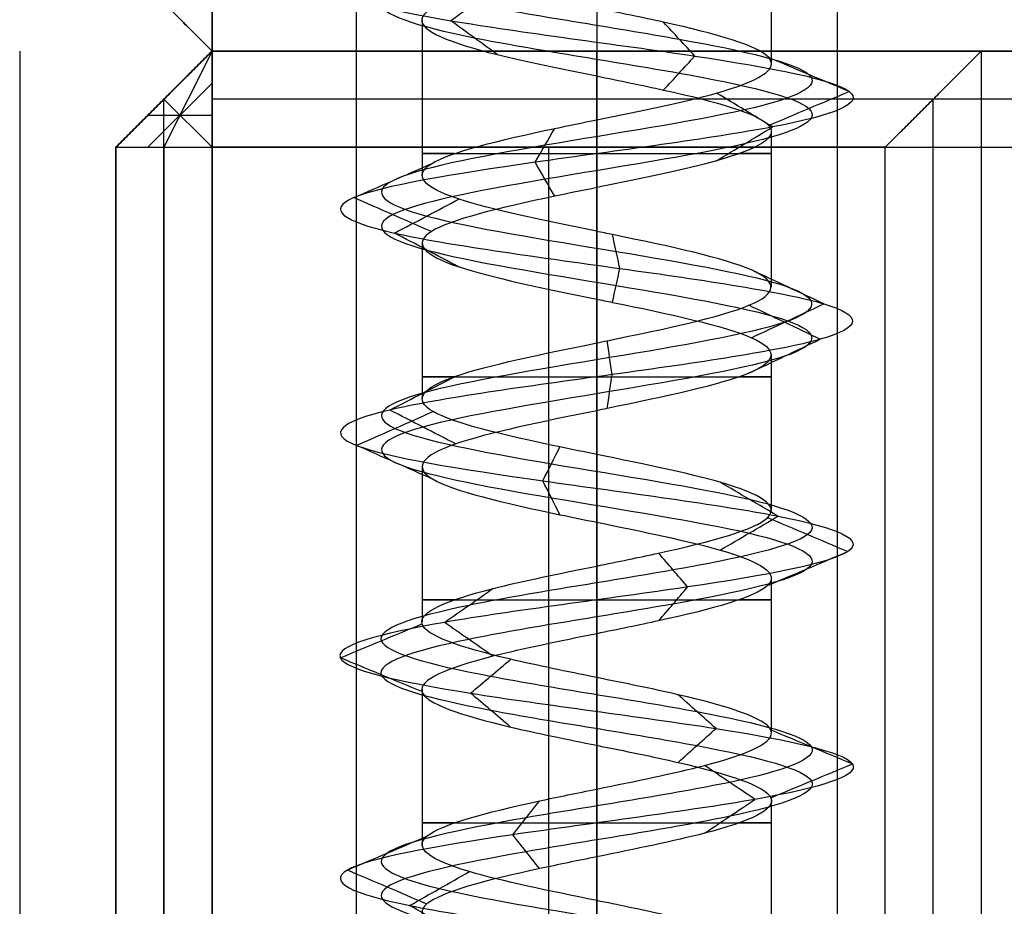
# Model space of a CAD drawing. Header units: millimetres. Extents: x -429 to 422, y -262 to 259.
# Tile 14 of 256: x -429 to -419, y 186 to 195. Entities that reach past the tile are written whole.
import ezdxf

# ---------------------------------------------------------------- set-up
doc = ezdxf.new("R2010")
doc.units = ezdxf.units.MM
doc.layers.get('0').update_dxf_attribs({"true_color": 0x000000})
doc.layers.add('Default', color=7, linetype='Continuous', true_color=0x000000)

msp = doc.modelspace()

# ---------------------------------------------------------------- linework, layer by layer
at = {"color": 0, "linetype": 'ByBlock', "lineweight": -2}
msp.add_line((-429.127, 195.065, 772.822), (-429.127, -254.935, 772.822), dxfattribs=at)
at = {"layer": 'Default', "color": 9, "true_color": 0xbebcba}
for p, q in [((-421.312, 196.544, 845.822), (-421.312, 194.932, 845.822)), ((-424.943, 195.385, 845.822), (-424.943, 193.771, 845.822)), ((-423.127, 194.806, 844.01), (-423.127, 193.192, 844.003)), ((-421.312, 194.227, 845.822), (-421.312, 192.612, 845.822)), ((-424.943, 193.068, 845.822), (-424.943, 191.452, 845.822)), ((-423.127, 192.488, 844.003), (-423.127, 190.873, 844.006)), ((-421.312, 191.908, 845.822), (-421.312, 190.294, 845.822)), ((-424.943, 190.748, 845.822), (-424.943, 189.134, 845.822)), ((-423.127, 190.169, 844.006), (-423.127, 188.555, 844.011)), ((-421.312, 189.589, 845.822), (-421.312, 187.976, 845.822)), ((-424.943, 188.43, 845.822), (-424.943, 186.816, 845.822)), ((-423.127, 187.851, 844.011), (-423.127, 186.238, 844.005)), ((-421.312, 187.273, 845.822), (-421.312, 185.658, 845.822))]:
    msp.add_line(p, q, dxfattribs=at)
at = {"layer": 'Default'}
for p, q in [((-427.127, 195.065, 824.822), (-428.127, 194.065, 824.822)), ((-428.127, 194.065, 880.822), (-427.127, 195.065, 880.822)), ((-427.127, 195.065, 772.822), (-427.627, 194.065, 772.322)), ((420.873, 195.065, 772.822), (-427.127, 195.065, 772.822)), ((-427.127, 195.065, 1342.822), (420.873, 195.065, 1342.822)), ((-427.127, 195.065, 772.822), (-427.127, 195.065, 1342.822)), ((420.873, 195.065, 1057.822), (-427.127, 195.065, 1057.822)), ((-427.127, 195.065, 824.822), (-419.127, 195.065, 824.822)), ((-427.127, 195.065, 880.822), (-405.627, 195.065, 880.822)), ((-423.127, 195.065, 772.822), (-423.127, 195.065, 843.322)), ((-423.127, 195.065, 848.322), (-423.127, 195.065, 876.822)), ((-423.127, -253.935, 876.822), (-423.127, 195.065, 876.822)), ((-423.127, 195.065, 772.822), (-423.127, 194.065, 771.822)), ((-419.127, 195.065, 824.822), (-419.127, -253.935, 824.822)), ((-427.127, 194.731, 885.156), (-427.794, 194.065, 885.156)), ((-427.627, -253.935, 876.322), (-427.627, 194.565, 876.322)), ((-427.627, 194.565, 876.322), (-427.627, 194.565, 772.822)), ((-427.627, -253.935, 877.322), (-427.627, 194.565, 877.322)), ((-427.627, 194.565, 884.822), (-427.627, 194.565, 877.322)), ((-427.627, 194.565, 884.822), (-427.127, 194.065, 885.822)), ((-419.627, 194.565, 772.322), (-427.127, 194.565, 772.322)), ((420.873, 194.565, 885.322), (-427.127, 194.565, 885.322)), ((-419.627, -253.935, 772.322), (-419.627, 194.565, 772.322)), ((-427.794, 194.398, 772.822), (-427.127, 194.398, 772.156)), ((-428.127, 194.065, 824.322), (-428.127, -253.935, 824.322)), ((-428.127, -253.935, 881.322), (-428.127, 194.065, 881.322)), ((-427.627, 194.065, 772.322), (-427.627, -253.935, 772.322)), ((-427.627, 194.065, 885.322), (-427.627, -253.935, 885.322)), ((-423.627, 194.065, 771.822), (-423.627, -253.935, 771.822))]:
    msp.add_line(p, q, dxfattribs=at)
at = {"layer": 'Default', "color": 9, "true_color": 0xbebcba, "extrusion": (0, -1, 0)}
for centre, start, end in [((-423.127, 845.822, -193.999), 144.6945, 270), ((-423.127, 845.822, -193.999), 270, 35.4846), ((-423.127, 845.822, -191.68), 144.5389, 270), ((-423.127, 845.822, -191.68), 270, 35.3645), ((-423.127, 845.822, -189.362), 144.5782, 270), ((-423.127, 845.822, -189.362), 270, 35.2203), ((-423.127, 845.822, -187.044), 144.6441, 270), ((-423.127, 845.822, -187.044), 270, 35.432)]:
    msp.add_arc(centre, 1.816, start, end, dxfattribs=at)
at = {"layer": 'Default'}
for points in [[(-425.627, 208.065, 845.822), (-425.627, 201.565, 845.822), (-425.627, 195.065, 845.822)], [(-423.127, 208.065, 848.322), (-423.127, 201.565, 848.322), (-423.127, 195.065, 848.322)], [(-423.127, 208.065, 843.322), (-423.127, 201.565, 843.322), (-423.127, 195.065, 843.322)], [(-420.627, 208.065, 845.822), (-420.627, 201.565, 845.822), (-420.627, 195.065, 845.822)], [(-428.127, 196.065, 1342.822), (-427.627, 195.565, 1342.822), (-427.127, 195.065, 1342.822)], [(-427.127, 195.065, 772.822), (-427.627, 195.565, 772.822), (-428.127, 196.065, 772.822)], [(-428.127, 196.065, 1057.822), (-427.627, 195.565, 1057.822), (-427.127, 195.065, 1057.822)], [(-427.127, 196.065, 771.822), (-427.127, 195.565, 772.322), (-427.127, 195.065, 772.822)], [(-427.127, 195.065, 1342.822), (-427.127, 195.565, 1343.322), (-427.127, 196.065, 1343.822)], [(-427.127, 195.065, 876.822), (-427.627, 194.565, 876.322), (-428.127, 194.065, 875.822)], [(-427.127, 195.065, 772.822), (-427.627, 194.565, 772.822), (-428.127, 194.065, 772.822)], [(-428.127, 194.065, 877.822), (-427.627, 194.565, 877.322), (-427.127, 195.065, 876.822)], [(-427.127, 195.065, 884.822), (-427.627, 194.565, 884.822), (-428.127, 194.065, 884.822)], [(-427.127, 195.065, 772.822), (-423.127, 195.065, 772.822), (-419.127, 195.065, 772.822)], [(-427.127, 195.065, 876.822), (-427.127, 195.065, 824.822), (-427.127, 195.065, 772.822)], [(-419.127, 195.065, 876.822), (-423.127, 195.065, 876.822), (-427.127, 195.065, 876.822)], [(-427.127, -253.935, 876.822), (-427.127, -29.435, 876.822), (-427.127, 195.065, 876.822)], [(-427.127, 195.065, 772.822), (-427.127, 194.565, 772.322), (-427.127, 194.065, 771.822)], [(420.873, 195.065, 884.822), (-3.127, 195.065, 884.822), (-427.127, 195.065, 884.822)], [(-427.127, 195.065, 876.822), (-3.127, 195.065, 876.822), (420.873, 195.065, 876.822)], [(-427.127, 195.065, 884.822), (-427.127, 195.065, 880.822), (-427.127, 195.065, 876.822)], [(-427.127, -253.935, 876.822), (-427.127, -29.435, 876.822), (-427.127, 195.065, 876.822)], [(-427.127, 194.065, 885.822), (-427.127, 194.565, 885.322), (-427.127, 195.065, 884.822)], [(-425.627, 195.065, 845.822), (-425.627, 172.565, 845.822), (-425.627, 150.065, 845.822)], [(-423.127, 195.065, 848.322), (-423.127, 172.565, 848.322), (-423.127, 150.065, 848.322)], [(-423.127, 195.065, 843.322), (-423.127, 172.565, 843.322), (-423.127, 150.065, 843.322)], [(-420.627, 195.065, 845.822), (-420.627, 172.565, 845.822), (-420.627, 150.065, 845.822)], [(-420.127, 194.065, 771.822), (-419.627, 194.565, 772.322), (-419.127, 195.065, 772.822)], [(-419.127, 195.065, 772.822), (-419.127, 195.065, 824.822), (-419.127, 195.065, 876.822)], [(-419.127, 195.065, 876.822), (-419.127, -29.435, 876.822), (-419.127, -253.935, 876.822)], [(-419.127, 195.065, 772.822), (-419.127, -29.435, 772.822), (-419.127, -253.935, 772.822)], [(-428.127, -253.935, 875.822), (-428.127, -29.935, 875.822), (-428.127, 194.065, 875.822)], [(-428.127, 194.065, 875.822), (-428.127, 194.065, 824.322), (-428.127, 194.065, 772.822)], [(-428.127, 194.065, 772.822), (-428.127, -29.935, 772.822), (-428.127, -253.935, 772.822)], [(-428.127, 194.065, 772.822), (-427.627, 194.065, 772.322), (-427.127, 194.065, 771.822)], [(-428.127, 194.065, 884.822), (-428.127, -29.935, 884.822), (-428.127, -253.935, 884.822)], [(-428.127, 194.065, 877.822), (-428.127, 194.065, 881.322), (-428.127, 194.065, 884.822)], [(-428.127, -253.935, 877.822), (-428.127, -29.935, 877.822), (-428.127, 194.065, 877.822)], [(-428.127, 194.065, 884.822), (-427.627, 194.065, 885.322), (-427.127, 194.065, 885.822)], [(-420.127, 194.065, 771.822), (-423.627, 194.065, 771.822), (-427.127, 194.065, 771.822)], [(-427.127, 194.065, 771.822), (-427.127, -29.935, 771.822), (-427.127, -253.935, 771.822)], [(-427.127, 194.065, 885.822), (-3.127, 194.065, 885.822), (420.873, 194.065, 885.822)], [(-427.127, -253.935, 885.822), (-427.127, -29.935, 885.822), (-427.127, 194.065, 885.822)], [(-420.127, -253.935, 771.822), (-420.127, -29.935, 771.822), (-420.127, 194.065, 771.822)]]:
    msp.add_open_spline(points, degree=2, dxfattribs=at)
at = {"layer": 'Default', "color": 9, "true_color": 0xbebcba}
for points, degree in [([(-423.127, 199.97, 843.583), (-422.383, 199.848, 843.583), (-420.908, 199.603, 844.383), (-420.713, 199.235, 846.91), (-422.73, 198.867, 848.438), (-425.108, 198.499, 847.577), (-425.677, 198.132, 845.111), (-423.915, 197.764, 843.296), (-421.433, 197.396, 843.789), (-420.5, 197.028, 846.141), (-421.969, 196.66, 848.202), (-424.497, 196.293, 848.087), (-425.773, 195.925, 845.902), (-424.631, 195.557, 843.644), (-422.115, 195.189, 843.377), (-420.524, 194.821, 845.345), (-421.313, 194.454, 847.749), (-423.761, 194.086, 848.392), (-425.629, 193.718, 846.686), (-425.211, 193.35, 844.19), (-422.888, 192.983, 843.187), (-420.784, 192.615, 844.592), (-420.822, 192.247, 847.122), (-422.968, 191.879, 848.464), (-425.259, 191.511, 847.391), (-425.602, 191.144, 844.884), (-423.683, 190.776, 843.235), (-421.256, 190.408, 843.951), (-420.54, 190.04, 846.378), (-422.189, 189.673, 848.297), (-424.696, 189.305, 847.954), (-425.769, 188.937, 845.662), (-424.428, 188.569, 843.517), (-421.897, 188.201, 843.479), (-420.492, 187.834, 845.583), (-421.495, 187.466, 847.906), (-423.991, 187.098, 848.324), (-425.697, 186.73, 846.456), (-425.054, 186.362, 844.008), (-422.65, 185.995, 843.219), (-420.682, 185.627, 844.809), (-420.949, 185.259, 847.326), (-423.207, 184.891, 848.468), (-425.392, 184.524, 847.191), (-425.507, 184.156, 844.664), (-423.446, 183.788, 843.195), (-421.094, 183.42, 844.128), (-420.601, 183.052, 846.61), (-422.417, 182.685, 848.372), (-424.882, 182.317, 847.803), (-425.744, 181.949, 845.424), (-424.214, 181.581, 843.409), (-421.69, 181.213, 843.6), (-420.481, 180.846, 845.822), (-421.69, 180.478, 848.045), (-424.214, 180.11, 848.236), (-425.744, 179.742, 846.22), (-424.882, 179.375, 843.841), (-422.417, 179.007, 843.273), (-420.601, 178.639, 845.035), (-421.094, 178.271, 847.517), (-423.446, 177.903, 848.449), (-425.507, 177.536, 846.981), (-425.392, 177.168, 844.453), (-423.207, 176.8, 843.177), (-420.949, 176.432, 844.319), (-420.682, 176.064, 846.835), (-422.65, 175.697, 848.425), (-425.054, 175.329, 847.636), (-425.697, 174.961, 845.189), (-423.991, 174.593, 843.32), (-421.495, 174.226, 843.739), (-420.492, 173.858, 846.062), (-421.897, 173.49, 848.166), (-424.428, 173.122, 848.127), (-425.769, 172.754, 845.982), (-424.696, 172.387, 843.691), (-422.189, 172.019, 843.348), (-420.54, 171.651, 845.267), (-421.256, 171.283, 847.694), (-423.683, 170.916, 848.41), (-425.602, 170.548, 846.761), (-425.259, 170.18, 844.254), (-422.968, 169.812, 843.181), (-420.822, 169.444, 844.522), (-420.784, 169.077, 847.052), (-422.888, 168.709, 848.458), (-425.211, 168.341, 847.454), (-425.629, 167.973, 844.959), (-423.761, 167.605, 843.253), (-421.313, 167.238, 843.895), (-420.524, 166.87, 846.299), (-422.115, 166.502, 848.267), (-424.631, 166.134, 848), (-425.773, 165.767, 845.742), (-424.497, 165.399, 843.557), (-421.969, 165.031, 843.443), (-420.5, 164.663, 845.503), (-421.433, 164.295, 847.855), (-423.915, 163.928, 848.349), (-425.677, 163.56, 846.533), (-425.108, 163.192, 844.067), (-422.73, 162.824, 843.206), (-420.713, 162.456, 844.735), (-420.908, 162.089, 847.262), (-422.383, 161.843, 848.062), (-423.127, 161.721, 848.062)], 3), ([(-423.127, 199.794, 843.156), (-422.242, 199.671, 843.156), (-420.485, 199.426, 844.109), (-420.253, 199.058, 847.116), (-422.654, 198.691, 848.936), (-425.485, 198.323, 847.912), (-426.162, 197.955, 844.976), (-424.064, 197.587, 842.815), (-421.111, 197.219, 843.402), (-420, 196.852, 846.202), (-421.748, 196.484, 848.655), (-424.757, 196.116, 848.518), (-426.276, 195.748, 845.917), (-424.917, 195.381, 843.23), (-421.922, 195.013, 842.912), (-420.029, 194.645, 845.254), (-420.968, 194.277, 848.116), (-423.881, 193.909, 848.881), (-426.105, 193.542, 846.85), (-425.607, 193.174, 843.879), (-422.842, 192.806, 842.685), (-420.338, 192.438, 844.358), (-420.384, 192.07, 847.37), (-422.937, 191.703, 848.967), (-425.665, 191.335, 847.689), (-426.073, 190.967, 844.705), (-423.789, 190.599, 842.742), (-420.9, 190.232, 843.595), (-420.047, 189.864, 846.483), (-422.01, 189.496, 848.768), (-424.994, 189.128, 848.36), (-426.272, 188.76, 845.632), (-424.675, 188.393, 843.078), (-421.663, 188.025, 843.033), (-419.99, 187.657, 845.537), (-421.185, 187.289, 848.302), (-424.155, 186.921, 848.8), (-426.186, 186.554, 846.576), (-425.421, 186.186, 843.663), (-422.56, 185.818, 842.724), (-420.217, 185.45, 844.617), (-420.535, 185.083, 847.612), (-423.223, 184.715, 848.971), (-425.823, 184.347, 847.452), (-425.96, 183.979, 844.443), (-423.507, 183.611, 842.695), (-420.707, 183.244, 843.805), (-420.12, 182.876, 846.759), (-422.281, 182.508, 848.857), (-425.216, 182.14, 848.18), (-426.242, 181.772, 845.348), (-424.42, 181.405, 842.95), (-421.417, 181.037, 843.177), (-419.977, 180.669, 845.822), (-421.417, 180.301, 848.468), (-424.42, 179.934, 848.695), (-426.242, 179.566, 846.296), (-425.216, 179.198, 843.464), (-422.281, 178.83, 842.788), (-420.12, 178.462, 844.885), (-420.707, 178.095, 847.839), (-423.507, 177.727, 848.949), (-425.96, 177.359, 847.201), (-425.823, 176.991, 844.193), (-423.223, 176.624, 842.673), (-420.535, 176.256, 844.033), (-420.217, 175.888, 847.028), (-422.56, 175.52, 848.921), (-425.421, 175.152, 847.981), (-426.186, 174.785, 845.068), (-424.155, 174.417, 842.844), (-421.185, 174.049, 843.342), (-419.99, 173.681, 846.107), (-421.663, 173.313, 848.612), (-424.675, 172.946, 848.566), (-426.272, 172.578, 846.012), (-424.994, 172.21, 843.285), (-422.01, 171.842, 842.877), (-420.047, 171.475, 845.161), (-420.9, 171.107, 848.05), (-423.789, 170.739, 848.902), (-426.073, 170.371, 846.939), (-425.665, 170.003, 843.955), (-422.937, 169.636, 842.678), (-420.384, 169.268, 844.275), (-420.338, 168.9, 847.286), (-422.842, 168.532, 848.959), (-425.607, 168.164, 847.765), (-426.105, 167.797, 844.795), (-423.881, 167.429, 842.764), (-420.968, 167.061, 843.528), (-420.029, 166.693, 846.39), (-421.922, 166.326, 848.733), (-424.917, 165.958, 848.415), (-426.276, 165.59, 845.727), (-424.757, 165.222, 843.126), (-421.748, 164.854, 842.99), (-420, 164.487, 845.442), (-421.111, 164.119, 848.242), (-424.064, 163.751, 848.83), (-426.162, 163.383, 846.668), (-425.485, 163.015, 843.733), (-422.654, 162.648, 842.709), (-420.253, 162.28, 844.528), (-420.485, 161.912, 847.535), (-422.242, 161.667, 848.488), (-423.127, 161.544, 848.488)], 3), ([(-423.127, 199.617, 843.583), (-422.383, 199.495, 843.583), (-420.908, 199.25, 844.383), (-420.713, 198.882, 846.909), (-422.73, 198.514, 848.438), (-425.108, 198.146, 847.577), (-425.677, 197.778, 845.111), (-423.915, 197.411, 843.296), (-421.433, 197.043, 843.789), (-420.5, 196.675, 846.141), (-421.969, 196.307, 848.202), (-424.497, 195.94, 848.087), (-425.773, 195.572, 845.902), (-424.631, 195.204, 843.644), (-422.115, 194.836, 843.377), (-420.524, 194.468, 845.345), (-421.313, 194.101, 847.749), (-423.761, 193.733, 848.392), (-425.629, 193.365, 846.686), (-425.211, 192.997, 844.19), (-422.888, 192.629, 843.187), (-420.784, 192.262, 844.592), (-420.822, 191.894, 847.122), (-422.968, 191.526, 848.464), (-425.259, 191.158, 847.391), (-425.602, 190.791, 844.884), (-423.683, 190.423, 843.235), (-421.256, 190.055, 843.951), (-420.54, 189.687, 846.378), (-422.189, 189.319, 848.297), (-424.696, 188.952, 847.954), (-425.769, 188.584, 845.662), (-424.427, 188.216, 843.517), (-421.898, 187.848, 843.479), (-420.492, 187.48, 845.583), (-421.495, 187.113, 847.905), (-423.991, 186.745, 848.324), (-425.697, 186.377, 846.456), (-425.054, 186.009, 844.008), (-422.65, 185.642, 843.219), (-420.682, 185.274, 844.809), (-420.949, 184.906, 847.326), (-423.207, 184.538, 848.468), (-425.392, 184.17, 847.191), (-425.507, 183.803, 844.664), (-423.446, 183.435, 843.195), (-421.094, 183.067, 844.128), (-420.601, 182.699, 846.61), (-422.417, 182.331, 848.372), (-424.882, 181.964, 847.803), (-425.744, 181.596, 845.424), (-424.214, 181.228, 843.409), (-421.69, 180.86, 843.6), (-420.481, 180.493, 845.822), (-421.69, 180.125, 848.045), (-424.214, 179.757, 848.236), (-425.744, 179.389, 846.22), (-424.882, 179.021, 843.841), (-422.417, 178.654, 843.273), (-420.601, 178.286, 845.035), (-421.094, 177.918, 847.517), (-423.446, 177.55, 848.449), (-425.507, 177.183, 846.981), (-425.392, 176.815, 844.453), (-423.207, 176.447, 843.177), (-420.949, 176.079, 844.319), (-420.682, 175.711, 846.835), (-422.65, 175.344, 848.425), (-425.054, 174.976, 847.636), (-425.697, 174.608, 845.189), (-423.991, 174.24, 843.32), (-421.495, 173.872, 843.739), (-420.492, 173.505, 846.062), (-421.898, 173.137, 848.166), (-424.427, 172.769, 848.127), (-425.769, 172.401, 845.982), (-424.696, 172.034, 843.691), (-422.189, 171.666, 843.348), (-420.54, 171.298, 845.267), (-421.256, 170.93, 847.694), (-423.683, 170.562, 848.41), (-425.602, 170.195, 846.761), (-425.259, 169.827, 844.254), (-422.968, 169.459, 843.181), (-420.822, 169.091, 844.522), (-420.784, 168.723, 847.052), (-422.888, 168.356, 848.458), (-425.211, 167.988, 847.454), (-425.629, 167.62, 844.959), (-423.761, 167.252, 843.253), (-421.313, 166.885, 843.895), (-420.524, 166.517, 846.299), (-422.115, 166.149, 848.267), (-424.631, 165.781, 848), (-425.773, 165.413, 845.742), (-424.497, 165.046, 843.557), (-421.969, 164.678, 843.443), (-420.5, 164.31, 845.503), (-421.433, 163.942, 847.855), (-423.915, 163.574, 848.349), (-425.677, 163.207, 846.533), (-425.108, 162.839, 844.067), (-422.73, 162.471, 843.206), (-420.713, 162.103, 844.735), (-420.908, 161.736, 847.262), (-422.383, 161.49, 848.062), (-423.127, 161.368, 848.062)], 3), ([(-423.127, 195.965, 847.638), (-423.127, 195.158, 847.638), (-423.127, 194.351, 847.638)], 2), ([(-424.644, 195.381, 843.625), (-424.483, 195.498, 843.858), (-424.322, 195.615, 844.091), (-424.162, 195.732, 844.324)], 3), ([(-424.161, 195.029, 844.324), (-424.322, 195.146, 844.091), (-424.483, 195.263, 843.858), (-424.644, 195.381, 843.625)], 3), ([(-422.106, 195.013, 843.355), (-422.214, 195.13, 843.617), (-422.322, 195.247, 843.879), (-422.431, 195.364, 844.141)], 3), ([(-422.431, 194.661, 844.141), (-422.322, 194.778, 843.879), (-422.214, 194.896, 843.617), (-422.106, 195.013, 843.355)], 3), ([(-420.501, 194.645, 845.341), (-420.78, 194.762, 845.392), (-421.059, 194.879, 845.443), (-421.337, 194.997, 845.494)], 3), ([(-421.297, 194.277, 847.767), (-421.492, 194.394, 847.56), (-421.686, 194.512, 847.354), (-421.88, 194.629, 847.147)], 3), ([(-421.338, 194.293, 845.494), (-421.059, 194.41, 845.443), (-420.78, 194.528, 845.392), (-420.501, 194.645, 845.341)], 3), ([(-423.766, 193.909, 848.415), (-423.699, 194.027, 848.139), (-423.631, 194.144, 847.864), (-423.563, 194.261, 847.588)], 3), ([(-421.88, 193.925, 847.147), (-421.686, 194.043, 847.353), (-421.492, 194.16, 847.56), (-421.297, 194.277, 847.767)], 3), ([(-425.652, 193.542, 846.693), (-425.383, 193.659, 846.601), (-425.115, 193.776, 846.508), (-424.847, 193.894, 846.415)], 3), ([(-423.563, 193.557, 847.588), (-423.631, 193.675, 847.864), (-423.699, 193.792, 848.139), (-423.766, 193.909, 848.415)], 3), ([(-423.127, 193.646, 847.638), (-423.127, 192.839, 847.638), (-423.127, 192.032, 847.638)], 2), ([(-424.846, 193.189, 846.415), (-425.115, 193.307, 846.508), (-425.383, 193.424, 846.601), (-425.652, 193.542, 846.693)], 3), ([(-425.229, 193.174, 844.175), (-425.006, 193.291, 844.351), (-424.782, 193.409, 844.526), (-424.559, 193.526, 844.701)], 3), ([(-424.559, 192.821, 844.701), (-424.782, 192.939, 844.526), (-425.006, 193.056, 844.351), (-425.229, 193.174, 844.175)], 3), ([(-422.886, 192.806, 843.163), (-422.911, 192.924, 843.446), (-422.937, 193.041, 843.729), (-422.963, 193.159, 844.012)], 3), ([(-422.963, 192.453, 844.012), (-422.937, 192.571, 843.729), (-422.911, 192.688, 843.446), (-422.886, 192.806, 843.163)], 3), ([(-420.763, 192.438, 844.581), (-421.015, 192.556, 844.713), (-421.266, 192.673, 844.846), (-421.518, 192.791, 844.978)], 3), ([(-420.802, 192.07, 847.134), (-421.049, 192.188, 846.994), (-421.297, 192.306, 846.855), (-421.545, 192.423, 846.715)], 3), ([(-421.518, 192.086, 844.978), (-421.266, 192.203, 844.846), (-421.015, 192.321, 844.713), (-420.763, 192.438, 844.581)], 3), ([(-422.966, 191.703, 848.488), (-422.983, 191.82, 848.204), (-423.001, 191.938, 847.919), (-423.018, 192.056, 847.635)], 3), ([(-421.545, 191.718, 846.715), (-421.297, 191.835, 846.855), (-421.049, 191.953, 846.994), (-420.802, 192.07, 847.134)], 3), ([(-425.278, 191.335, 847.405), (-425.049, 191.452, 847.236), (-424.82, 191.57, 847.068), (-424.591, 191.687, 846.899)], 3), ([(-423.018, 191.35, 847.636), (-423.001, 191.467, 847.92), (-422.983, 191.585, 848.204), (-422.966, 191.703, 848.488)], 3), ([(-425.624, 190.967, 844.875), (-425.359, 191.084, 844.976), (-425.093, 191.202, 845.077), (-424.828, 191.319, 845.177)], 3), ([(-424.591, 190.982, 846.899), (-424.82, 191.1, 847.068), (-425.049, 191.217, 847.236), (-425.278, 191.335, 847.405)], 3), ([(-423.127, 191.328, 847.638), (-423.127, 190.521, 847.638), (-423.127, 189.714, 847.638)], 2), ([(-424.827, 190.614, 845.178), (-425.093, 190.732, 845.077), (-425.358, 190.85, 844.976), (-425.624, 190.967, 844.875)], 3), ([(-423.688, 190.599, 843.211), (-423.628, 190.717, 843.489), (-423.569, 190.834, 843.766), (-423.509, 190.951, 844.043)], 3), ([(-423.509, 190.247, 844.045), (-423.569, 190.364, 843.767), (-423.628, 190.482, 843.489), (-423.688, 190.599, 843.211)], 3), ([(-421.239, 190.232, 843.934), (-421.44, 190.349, 844.135), (-421.641, 190.466, 844.336), (-421.842, 190.584, 844.537)], 3), ([(-421.842, 189.879, 844.536), (-421.641, 189.997, 844.336), (-421.44, 190.114, 844.135), (-421.239, 190.232, 843.934)], 3), ([(-420.517, 189.864, 846.383), (-420.794, 189.981, 846.323), (-421.072, 190.099, 846.263), (-421.35, 190.216, 846.204)], 3), ([(-422.181, 189.496, 848.319), (-422.281, 189.613, 848.054), (-422.382, 189.73, 847.789), (-422.482, 189.848, 847.524)], 3), ([(-421.349, 189.512, 846.204), (-421.071, 189.629, 846.264), (-420.794, 189.746, 846.323), (-420.517, 189.864, 846.383)], 3), ([(-424.71, 189.128, 847.973), (-424.542, 189.245, 847.745), (-424.374, 189.362, 847.517), (-424.206, 189.48, 847.289)], 3), ([(-422.482, 189.144, 847.524), (-422.381, 189.262, 847.789), (-422.281, 189.379, 848.054), (-422.181, 189.496, 848.319)], 3), ([(-424.206, 188.777, 847.289), (-424.374, 188.894, 847.517), (-424.542, 189.011, 847.745), (-424.71, 189.128, 847.973)], 3), ([(-425.793, 188.76, 845.661), (-425.51, 188.878, 845.678), (-425.227, 188.995, 845.695), (-424.945, 189.112, 845.712)], 3), ([(-423.127, 189.01, 847.638), (-423.127, 188.203, 847.638), (-423.127, 187.396, 847.638)], 2), ([(-424.945, 188.409, 845.712), (-425.227, 188.526, 845.695), (-425.51, 188.643, 845.678), (-425.793, 188.76, 845.661)], 3), ([(-424.439, 188.393, 843.496), (-424.3, 188.51, 843.743), (-424.161, 188.627, 843.99), (-424.022, 188.744, 844.237)], 3), ([(-424.022, 188.041, 844.237), (-424.161, 188.158, 843.99), (-424.3, 188.275, 843.743), (-424.439, 188.393, 843.496)], 3), ([(-421.886, 188.025, 843.458), (-422.018, 188.142, 843.709), (-422.15, 188.259, 843.959), (-422.281, 188.376, 844.21)], 3), ([(-422.281, 187.673, 844.21), (-422.15, 187.791, 843.959), (-422.018, 187.908, 843.709), (-421.886, 188.025, 843.458)], 3), ([(-420.468, 187.657, 845.581), (-420.75, 187.774, 845.606), (-421.032, 187.891, 845.632), (-421.314, 188.008, 845.657)], 3), ([(-421.481, 187.289, 847.924), (-421.655, 187.406, 847.701), (-421.83, 187.524, 847.478), (-422.005, 187.641, 847.255)], 3), ([(-421.315, 187.306, 845.657), (-421.032, 187.423, 845.632), (-420.75, 187.54, 845.606), (-420.468, 187.657, 845.581)], 3), ([(-422.005, 186.938, 847.255), (-421.83, 187.055, 847.478), (-421.655, 187.172, 847.701), (-421.481, 187.289, 847.924)], 3), ([(-423.998, 186.921, 848.346), (-423.906, 187.039, 848.078), (-423.813, 187.156, 847.81), (-423.721, 187.273, 847.542)], 3), ([(-425.72, 186.554, 846.461), (-425.444, 186.671, 846.393), (-425.169, 186.789, 846.325), (-424.893, 186.906, 846.257)], 3), ([(-423.721, 186.57, 847.542), (-423.813, 186.687, 847.81), (-423.906, 186.804, 848.078), (-423.998, 186.921, 848.346)], 3), ([(-423.127, 186.692, 847.638), (-423.127, 185.885, 847.638), (-423.127, 185.078, 847.638)], 2), ([(-424.893, 186.201, 846.257), (-425.169, 186.319, 846.325), (-425.444, 186.436, 846.393), (-425.72, 186.554, 846.461)], 3), ([(-425.072, 186.186, 843.992), (-424.865, 186.303, 844.187), (-424.658, 186.421, 844.381), (-424.451, 186.538, 844.576)], 3), ([(-424.451, 185.833, 844.576), (-424.658, 185.951, 844.382), (-424.865, 186.068, 844.187), (-425.072, 186.186, 843.992)], 3)]:
    msp.add_open_spline(points, degree=degree, dxfattribs=at)
for points, knots in [([(-423.127, 195.965, 847.638), (-423.458, 195.898, 847.637), (-424.394, 195.708, 847.393), (-425.272, 195.396, 845.889), (-424.468, 195.077, 844.299), (-423.494, 194.88, 844.012), (-423.127, 194.806, 844.01)], [-16.677476, -16.677476, -16.677476, -16.677476, -15.23459, -12.588179, -9.941768, -8.339348, -8.339348, -8.339348, -8.339348]), ([(-423.127, 194.351, 847.638), (-422.671, 194.444, 847.634), (-422.212, 194.536, 847.459), (-421.881, 194.629, 847.147), (-421.443, 194.752, 846.736), (-421.23, 194.874, 846.086), (-421.338, 194.997, 845.495), (-421.447, 195.12, 844.905), (-421.876, 195.242, 844.373), (-422.431, 195.365, 844.143), (-422.65, 195.413, 844.053), (-422.889, 195.462, 844.009), (-423.127, 195.51, 844.01)], [-15.598746, -15.598746, -15.598746, -15.598746, -13.74817, -13.74817, -13.74817, -11.262851, -11.262851, -11.262851, -8.777429, -8.777429, -8.777429, -7.796772, -7.796772, -7.796772, -7.796772]), ([(-423.127, 194.806, 844.01), (-422.889, 194.757, 844.009), (-422.046, 194.586, 844.163), (-421.017, 194.293, 845.436), (-421.605, 193.955, 847.227), (-422.671, 193.74, 847.634), (-423.127, 193.646, 847.638)], [-8.339348, -8.339348, -8.339348, -8.339348, -7.295358, -4.648947, -2.002536, 0, 0, 0, 0]), ([(-423.127, 193.192, 844.003), (-423.673, 193.303, 844.007), (-424.222, 193.415, 844.27), (-424.558, 193.526, 844.7), (-424.929, 193.648, 845.173), (-425.042, 193.771, 845.847), (-424.846, 193.894, 846.415), (-424.65, 194.016, 846.983), (-424.144, 194.139, 847.444), (-423.561, 194.261, 847.588), (-423.42, 194.291, 847.623), (-423.274, 194.321, 847.639), (-423.127, 194.351, 847.638)], [-7.809918, -7.809918, -7.809918, -7.809918, -5.552262, -5.552262, -5.552262, -3.066016, -3.066016, -3.066016, -0.579549, -0.579549, -0.579549, 0, 0, 0, 0]), ([(-423.127, 193.646, 847.638), (-423.274, 193.617, 847.639), (-424.022, 193.464, 847.556), (-425.155, 193.19, 846.522), (-424.826, 192.833, 844.56), (-423.673, 192.599, 844.007), (-423.127, 192.488, 844.003)], [-16.735145, -16.735145, -16.735145, -16.735145, -16.091486, -13.436391, -10.781296, -8.369707, -8.369707, -8.369707, -8.369707]), ([(-423.127, 192.032, 847.638), (-423.091, 192.04, 847.638), (-423.055, 192.047, 847.637), (-423.018, 192.055, 847.635), (-422.419, 192.177, 847.599), (-421.839, 192.3, 847.237), (-421.543, 192.423, 846.714), (-421.248, 192.545, 846.191), (-421.238, 192.668, 845.507), (-421.517, 192.79, 844.975), (-421.796, 192.913, 844.443), (-422.364, 193.035, 844.064), (-422.962, 193.158, 844.01), (-423.017, 193.169, 844.005), (-423.072, 193.181, 844.002), (-423.127, 193.192, 844.003)], [-15.638496, -15.638496, -15.638496, -15.638496, -15.494179, -15.494179, -15.494179, -13.008298, -13.008298, -13.008298, -10.523023, -10.523023, -10.523023, -8.037877, -8.037877, -8.037877, -7.809918, -7.809918, -7.809918, -7.809918]), ([(-423.127, 192.488, 844.003), (-423.072, 192.476, 844.002), (-422.416, 192.343, 844.029), (-421.227, 192.086, 844.823), (-421.259, 191.718, 846.874), (-422.454, 191.466, 847.621), (-423.091, 191.336, 847.638), (-423.127, 191.328, 847.638)], [-8.369707, -8.369707, -8.369707, -8.369707, -8.1262, -5.471105, -2.81601, -0.160914, 0, 0, 0, 0]), ([(-423.127, 190.873, 844.006), (-423.256, 190.899, 844.004), (-423.384, 190.925, 844.017), (-423.51, 190.951, 844.043), (-424.097, 191.074, 844.169), (-424.616, 191.197, 844.615), (-424.828, 191.319, 845.176), (-425.041, 191.442, 845.737), (-424.949, 191.564, 846.415), (-424.593, 191.687, 846.898), (-424.258, 191.802, 847.352), (-423.692, 191.917, 847.635), (-423.127, 192.032, 847.638)], [-7.823676, -7.823676, -7.823676, -7.823676, -7.293295, -7.293295, -7.293295, -4.808244, -4.808244, -4.808244, -2.323295, -2.323295, -2.323295, 0, 0, 0, 0]), ([(-423.127, 191.328, 847.638), (-423.692, 191.213, 847.635), (-424.862, 190.975, 847.051), (-425.134, 190.615, 845.06), (-423.986, 190.344, 844.074), (-423.256, 190.195, 844.004), (-423.127, 190.169, 844.006)], [-16.717817, -16.717817, -16.717817, -16.717817, -14.227024, -11.574528, -8.922032, -8.356096, -8.356096, -8.356096, -8.356096]), ([(-423.127, 189.714, 847.638), (-422.907, 189.759, 847.639), (-422.688, 189.803, 847.602), (-422.484, 189.848, 847.525), (-421.922, 189.971, 847.311), (-421.476, 190.093, 846.793), (-421.35, 190.216, 846.205), (-421.224, 190.338, 845.617), (-421.417, 190.461, 844.961), (-421.842, 190.584, 844.536), (-422.176, 190.68, 844.202), (-422.653, 190.776, 844.011), (-423.127, 190.873, 844.006)], [-15.625304, -15.625304, -15.625304, -15.625304, -14.752315, -14.752315, -14.752315, -12.265708, -12.265708, -12.265708, -9.779131, -9.779131, -9.779131, -7.823676, -7.823676, -7.823676, -7.823676]), ([(-423.127, 190.169, 844.006), (-422.653, 190.072, 844.011), (-421.57, 189.853, 844.445), (-421.03, 189.512, 846.274), (-422.084, 189.222, 847.5), (-422.907, 189.055, 847.639), (-423.127, 189.01, 847.638)], [-8.356096, -8.356096, -8.356096, -8.356096, -6.269536, -3.61704, -0.964544, 0, 0, 0, 0]), ([(-423.127, 188.555, 844.011), (-423.439, 188.618, 844.011), (-423.751, 188.682, 844.088), (-424.021, 188.745, 844.24), (-424.544, 188.867, 844.535), (-424.907, 188.99, 845.115), (-424.943, 189.112, 845.714), (-424.979, 189.235, 846.314), (-424.689, 189.358, 846.933), (-424.205, 189.48, 847.289), (-423.898, 189.558, 847.516), (-423.512, 189.636, 847.635), (-423.127, 189.714, 847.638)], [-7.796921, -7.796921, -7.796921, -7.796921, -6.516555, -6.516555, -6.516555, -4.030681, -4.030681, -4.030681, -1.544826, -1.544826, -1.544826, 0, 0, 0, 0]), ([(-423.127, 189.01, 847.638), (-423.512, 188.932, 847.635), (-424.505, 188.731, 847.327), (-425.269, 188.408, 845.695), (-424.357, 188.1, 844.236), (-423.439, 187.914, 844.011), (-423.127, 187.851, 844.011)], [-16.671132, -16.671132, -16.671132, -16.671132, -14.989298, -12.343786, -9.698274, -8.335658, -8.335658, -8.335658, -8.335658]), ([(-423.127, 187.396, 847.638), (-422.725, 187.478, 847.635), (-422.32, 187.56, 847.502), (-422.006, 187.641, 847.256), (-421.533, 187.764, 846.885), (-421.262, 187.887, 846.258), (-421.316, 188.009, 845.659), (-421.37, 188.132, 845.061), (-421.75, 188.254, 844.493), (-422.282, 188.377, 844.214), (-422.54, 188.436, 844.078), (-422.834, 188.496, 844.011), (-423.127, 188.555, 844.011)], [-15.59455, -15.59455, -15.59455, -15.59455, -13.973848, -13.973848, -13.973848, -11.488128, -11.488128, -11.488128, -9.002379, -9.002379, -9.002379, -7.796921, -7.796921, -7.796921, -7.796921]), ([(-423.127, 187.851, 844.011), (-422.834, 187.792, 844.011), (-421.934, 187.61, 844.217), (-420.99, 187.305, 845.63), (-421.713, 186.978, 847.303), (-422.725, 186.774, 847.635), (-423.127, 186.692, 847.638)], [-8.335658, -8.335658, -8.335658, -8.335658, -7.052762, -4.40725, -1.761738, 0, 0, 0, 0]), ([(-423.127, 186.238, 844.005), (-423.619, 186.338, 844.01), (-424.115, 186.438, 844.218), (-424.451, 186.538, 844.575), (-424.863, 186.661, 845.013), (-425.036, 186.783, 845.675), (-424.892, 186.906, 846.258), (-424.748, 187.028, 846.842), (-424.287, 187.151, 847.347), (-423.719, 187.274, 847.543), (-423.53, 187.314, 847.608), (-423.329, 187.355, 847.639), (-423.127, 187.396, 847.638)], [-7.803231, -7.803231, -7.803231, -7.803231, -5.772465, -5.772465, -5.772465, -3.285917, -3.285917, -3.285917, -0.799324, -0.799324, -0.799324, 0, 0, 0, 0]), ([(-423.127, 186.692, 847.638), (-423.329, 186.651, 847.639), (-424.134, 186.488, 847.515), (-425.21, 186.202, 846.336), (-424.721, 185.856, 844.473), (-423.619, 185.634, 844.01), (-423.127, 185.533, 844.005)], [-16.728505, -16.728505, -16.728505, -16.728505, -15.8438, -13.189681, -10.535562, -8.367307, -8.367307, -8.367307, -8.367307]), ([(-423.127, 185.078, 847.638), (-422.545, 185.197, 847.637), (-421.961, 185.316, 847.332), (-421.63, 185.435, 846.853), (-421.289, 185.557, 846.359), (-421.217, 185.68, 845.679), (-421.447, 185.802, 845.125), (-421.676, 185.925, 844.57), (-422.208, 186.048, 844.14), (-422.799, 186.17, 844.032), (-422.907, 186.193, 844.013), (-423.017, 186.215, 844.004), (-423.127, 186.238, 844.005)], [-15.632466, -15.632466, -15.632466, -15.632466, -13.228322, -13.228322, -13.228322, -10.743345, -10.743345, -10.743345, -8.258283, -8.258283, -8.258283, -7.803231, -7.803231, -7.803231, -7.803231])]:
    msp.add_open_spline(points, degree=3, knots=knots, dxfattribs=at)
at = {"layer": 'Default'}
for points, knots in [([(-420.627, 195.065, 845.822), (-420.627, 195.065, 848.322), (-423.127, 195.065, 848.322), (-425.627, 195.065, 848.322), (-425.627, 195.065, 845.822), (-425.627, 195.065, 843.322), (-423.127, 195.065, 843.322), (-420.627, 195.065, 843.322), (-420.627, 195.065, 845.822)], [0, 0, 0, 5.497787, 5.497787, 10.995574, 10.995574, 16.493361, 16.493361, 21.991149, 21.991149, 21.991149]), ([(-420.627, 195.065, 845.822), (-420.627, 195.065, 843.322), (-423.127, 195.065, 843.322), (-425.627, 195.065, 843.322), (-425.627, 195.065, 845.822), (-425.627, 195.065, 848.322), (-423.127, 195.065, 848.322), (-420.627, 195.065, 848.322), (-420.627, 195.065, 845.822)], [-21.991149, -21.991149, -21.991149, -16.493361, -16.493361, -10.995574, -10.995574, -5.497787, -5.497787, 0, 0, 0])]:
    msp.add_rational_spline(points, [1, 0.707106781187, 1, 0.707106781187, 1, 0.707106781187, 1, 0.707106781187, 1], degree=2, knots=knots, dxfattribs=at)

doc.saveas('drawing.dxf')
